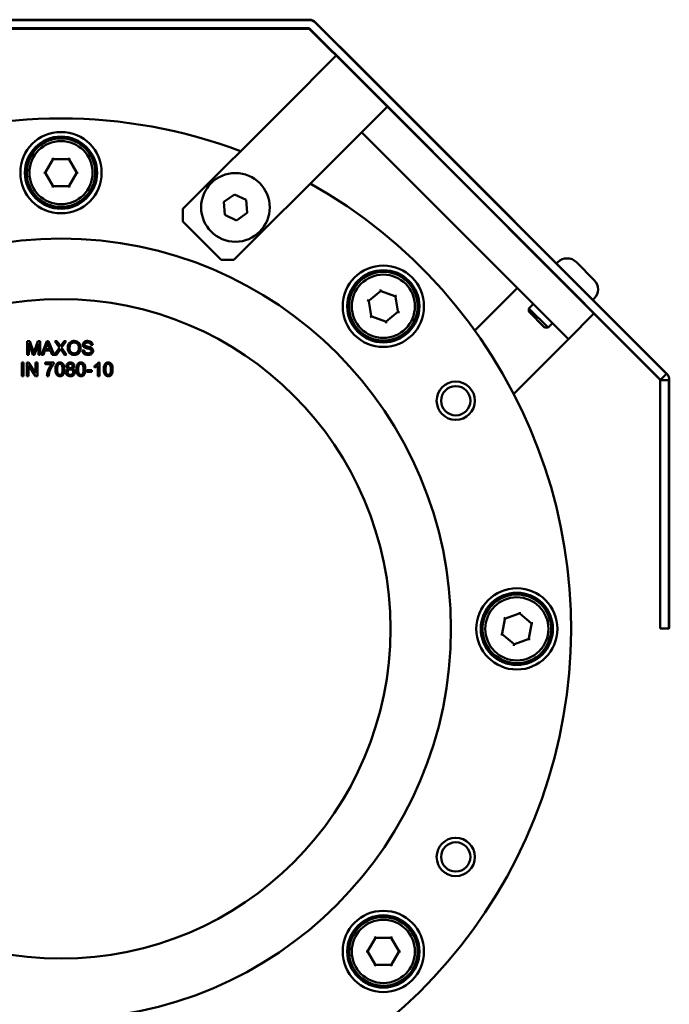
# Model space of a CAD drawing. Header units: millimetres. Extents: x 0 to 1260, y 0 to 891.
# Tile 20 of 20: x 1041 to 1113, y 666 to 775. Entities that reach past the tile are written whole.
import ezdxf

# ---------------------------------------------------------------- set-up
doc = ezdxf.new("R2010")
doc.units = ezdxf.units.MM
doc.header["$LTSCALE"] = 3
doc.layers.add('Sichtbar (ISO)', color=7, linetype='Continuous', lineweight=50)

msp = doc.modelspace()

# ---------------------------------------------------------------- linework, layer by layer
at = {"layer": 'Sichtbar (ISO)'}
for p, q in [((1073.505, 775.457), (1018.505, 775.457)), ((1018.505, 775.407), (1073.505, 775.407)), ((1074.178, 775.128), (1079.48, 769.826)), ((1079.516, 769.861), (1074.213, 775.164)), ((1073.505, 774.507), (1018.505, 774.507)), ((1018.505, 774.457), (1073.505, 774.457)), ((1073.506, 774.457), (1078.809, 769.154)), ((1078.844, 769.189), (1073.541, 774.492)), ((1076.478, 771.484), (1070.822, 765.827)), ((1113.068, 736.238), (1079.48, 769.826)), ((1079.516, 769.861), (1113.091, 736.286)), ((1112.339, 735.623), (1078.809, 769.154)), ((1078.844, 769.189), (1112.431, 735.602)), ((1059.508, 754.513), (1070.822, 765.827)), ((1076.478, 760.17), (1082.135, 765.827)), ((1079.307, 762.999), (1082.135, 760.17)), ((1044.302, 758.573), (1045.11, 759.973)), ((1045.098, 760.094), (1045.057, 760.165)), ((1045.098, 760.094), (1045.129, 760.041)), ((1045.147, 760.01), (1045.129, 760.041)), ((1045.197, 760.023), (1046.813, 760.023)), ((1046.863, 760.01), (1046.881, 760.041)), ((1046.912, 760.094), (1046.881, 760.041)), ((1046.9, 759.973), (1047.708, 758.573)), ((1046.912, 760.094), (1046.953, 760.165)), ((1076.478, 760.17), (1065.165, 748.857)), ((1082.135, 760.17), (1093.729, 748.577)), ((1042.517, 758.818), (1042.316, 758.818)), ((1044.11, 758.523), (1044.191, 758.523)), ((1044.191, 758.523), (1044.253, 758.523)), ((1044.288, 758.523), (1044.253, 758.523)), ((1045.11, 757.073), (1044.302, 758.473)), ((1047.708, 758.473), (1046.9, 757.073)), ((1047.722, 758.523), (1047.757, 758.523)), ((1047.757, 758.523), (1047.819, 758.523)), ((1047.819, 758.523), (1047.9, 758.523)), ((1045.098, 756.953), (1045.057, 756.882)), ((1045.129, 757.006), (1045.098, 756.953)), ((1045.147, 757.037), (1045.129, 757.006)), ((1046.813, 757.023), (1045.197, 757.023)), ((1046.863, 757.037), (1046.881, 757.006)), ((1046.881, 757.006), (1046.912, 756.953)), ((1046.912, 756.953), (1046.953, 756.882)), ((1064.027, 755.298), (1065.215, 756.118)), ((1065.215, 756.118), (1066.519, 755.499)), ((1066.519, 755.499), (1066.634, 754.06)), ((1059.508, 753.099), (1059.508, 754.513)), ((1064.142, 753.86), (1064.027, 755.298)), ((1065.446, 753.241), (1064.142, 753.86)), ((1066.634, 754.06), (1065.446, 753.241)), ((1063.751, 748.857), (1059.508, 753.099)), ((1065.165, 748.857), (1063.751, 748.857)), ((1102.214, 740.091), (1093.729, 748.577)), ((1101.048, 748.612), (1100.906, 748.471)), ((1103.098, 748.612), (1105.078, 746.632)), ((1081.418, 745.522), (1081.405, 745.602)), ((1093.729, 742.92), (1096.557, 745.748)), ((1080.137, 744.378), (1081.387, 745.404)), ((1081.428, 745.461), (1081.418, 745.522)), ((1081.434, 745.426), (1081.428, 745.461)), ((1081.485, 745.421), (1082.998, 744.852)), ((1083.041, 744.822), (1083.068, 744.844)), ((1083.062, 744.774), (1083.326, 743.18)), ((1083.068, 744.844), (1083.116, 744.883)), ((1083.116, 744.883), (1083.179, 744.935)), ((1105.078, 744.581), (1104.937, 744.44)), ((1080.016, 744.371), (1079.94, 744.399)), ((1080.074, 744.349), (1080.016, 744.371)), ((1080.107, 744.336), (1080.074, 744.349)), ((1080.366, 742.69), (1080.102, 744.285)), ((1098.325, 743.98), (1097.835, 743.49)), ((1097.835, 743.49), (1099.956, 741.369)), ((1097.835, 743.184), (1097.835, 743.49)), ((1080.312, 742.581), (1080.249, 742.529)), ((1080.312, 742.581), (1080.36, 742.62)), ((1080.387, 742.643), (1080.36, 742.62)), ((1081.943, 742.044), (1080.429, 742.613)), ((1083.291, 743.086), (1082.041, 742.06)), ((1083.321, 743.128), (1083.354, 743.116)), ((1083.412, 743.094), (1083.354, 743.116)), ((1083.488, 743.065), (1083.412, 743.094)), ((1091.852, 741.043), (1093.729, 742.92)), ((1097.864, 743.113), (1099.579, 741.398)), ((1105.043, 742.92), (1102.214, 740.091)), ((1081.994, 742.039), (1082, 742.004)), ((1082.01, 741.943), (1082, 742.004)), ((1082.01, 741.943), (1082.023, 741.862)), ((1084.875, 742.229), (1085.063, 742.158)), ((1099.65, 741.369), (1099.956, 741.369)), ((1100.446, 741.859), (1099.956, 741.369)), ((1102.214, 740.091), (1099.386, 737.263)), ((1042.555, 739.871), (1042.257, 739.871)), ((1042.257, 739.871), (1042.257, 738.371)), ((1042.448, 738.371), (1042.448, 739.648)), ((1042.448, 739.648), (1042.882, 738.371)), ((1042.911, 738.809), (1042.555, 739.871)), ((1043.061, 738.371), (1043.498, 739.626)), ((1043.423, 739.871), (1043.063, 738.827)), ((1043.689, 739.871), (1043.423, 739.871)), ((1043.498, 739.626), (1043.498, 738.371)), ((1043.689, 738.371), (1043.689, 739.871)), ((1044.421, 739.871), (1043.845, 738.371)), ((1044.277, 738.986), (1044.443, 739.426)), ((1044.787, 738.986), (1044.277, 738.986)), ((1044.636, 739.871), (1044.421, 739.871)), ((1044.629, 739.402), (1044.787, 738.986)), ((1045.249, 738.371), (1044.636, 739.871)), ((1045.834, 739.148), (1045.255, 738.371)), ((1045.559, 739.871), (1045.323, 739.871)), ((1045.323, 739.871), (1045.834, 739.148)), ((1045.833, 739.487), (1045.559, 739.871)), ((1046.069, 739.157), (1046.589, 739.871)), ((1046.63, 738.371), (1046.069, 739.157)), ((1046.373, 739.871), (1046.073, 739.472)), ((1046.589, 739.871), (1046.373, 739.871)), ((1049.328, 739.434), (1049.518, 739.449)), ((1042.257, 738.371), (1042.448, 738.371)), ((1042.882, 738.371), (1043.061, 738.371)), ((1043.498, 738.371), (1043.689, 738.371)), ((1043.845, 738.371), (1044.055, 738.371)), ((1044.055, 738.371), (1044.22, 738.825)), ((1044.22, 738.825), (1044.849, 738.825)), ((1044.849, 738.825), (1045.022, 738.371)), ((1045.022, 738.371), (1045.249, 738.371)), ((1045.255, 738.371), (1045.494, 738.371)), ((1045.494, 738.371), (1045.873, 738.891)), ((1046.007, 738.906), (1046.386, 738.371)), ((1046.386, 738.371), (1046.63, 738.371)), ((1048.555, 738.869), (1048.368, 738.853)), ((1041.856, 737.51), (1041.657, 737.51)), ((1041.657, 737.51), (1041.657, 736.01)), ((1041.856, 736.01), (1041.856, 737.51)), ((1042.407, 737.51), (1042.203, 737.51)), ((1042.203, 737.51), (1042.203, 736.01)), ((1042.393, 736.01), (1042.393, 737.188)), ((1042.393, 737.188), (1043.182, 736.01)), ((1043.195, 736.333), (1042.407, 737.51)), ((1043.385, 737.51), (1043.195, 737.51)), ((1043.195, 737.51), (1043.195, 736.333)), ((1043.385, 736.01), (1043.385, 737.51)), ((1045.209, 737.491), (1044.238, 737.491)), ((1044.238, 737.491), (1044.238, 737.314)), ((1044.238, 737.314), (1044.972, 737.314)), ((1045.209, 737.348), (1045.209, 737.491)), ((1049.724, 737.14), (1049.724, 736.961)), ((1050.092, 737.183), (1050.092, 736.01)), ((1050.276, 737.516), (1050.157, 737.516)), ((1050.276, 736.01), (1050.276, 737.516)), ((1099.386, 737.263), (1096.16, 734.037)), ((1041.657, 736.01), (1041.856, 736.01)), ((1042.203, 736.01), (1042.393, 736.01)), ((1043.182, 736.01), (1043.385, 736.01)), ((1044.447, 736.01), (1044.637, 736.01)), ((1049.431, 736.646), (1048.864, 736.646)), ((1048.864, 736.646), (1048.864, 736.461)), ((1048.864, 736.461), (1049.431, 736.461)), ((1049.431, 736.461), (1049.431, 736.646)), ((1050.092, 736.01), (1050.276, 736.01)), ((1113.068, 736.238), (1112.431, 735.602)), ((1113.103, 736.273), (1113.091, 736.286)), ((1112.339, 735.623), (1112.396, 735.566)), ((1113.346, 735.566), (1112.396, 735.566)), ((1112.396, 708.066), (1112.396, 735.566)), ((1113.346, 708.066), (1113.346, 735.566)), ((1113.396, 735.566), (1113.396, 708.116)), ((1095.236, 709.161), (1096.757, 709.708)), ((1096.809, 709.713), (1096.815, 709.748)), ((1096.815, 709.748), (1096.826, 709.808)), ((1096.826, 709.808), (1096.84, 709.889)), ((1096.855, 709.691), (1098.09, 708.648)), ((1094.886, 707.493), (1095.172, 709.084)), ((1095.119, 709.194), (1095.057, 709.246)), ((1095.166, 709.154), (1095.119, 709.194)), ((1095.194, 709.131), (1095.166, 709.154)), ((1098.124, 708.554), (1097.838, 706.963)), ((1098.12, 708.605), (1098.154, 708.617)), ((1098.211, 708.638), (1098.154, 708.617)), ((1098.288, 708.666), (1098.211, 708.638)), ((1099.886, 708.928), (1100.076, 708.997)), ((1094.799, 707.409), (1094.722, 707.381)), ((1094.857, 707.429), (1094.799, 707.409)), ((1094.89, 707.441), (1094.857, 707.429)), ((1096.155, 706.356), (1094.92, 707.399)), ((1112.396, 708.066), (1113.346, 708.066)), ((1113.396, 708.116), (1113.346, 708.066)), ((1096.184, 706.238), (1096.195, 706.299)), ((1096.202, 706.334), (1096.195, 706.299)), ((1097.774, 706.886), (1096.253, 706.338)), ((1097.816, 706.916), (1097.844, 706.893)), ((1097.891, 706.853), (1097.844, 706.893)), ((1097.891, 706.853), (1097.953, 706.8)), ((1096.184, 706.238), (1096.17, 706.158)), ((1080.011, 672.364), (1080.819, 673.764)), ((1080.807, 673.885), (1080.766, 673.956)), ((1080.807, 673.885), (1080.838, 673.832)), ((1080.856, 673.801), (1080.838, 673.832)), ((1080.906, 673.814), (1082.522, 673.814)), ((1082.572, 673.801), (1082.59, 673.832)), ((1082.621, 673.885), (1082.59, 673.832)), ((1082.609, 673.764), (1083.417, 672.364)), ((1082.621, 673.885), (1082.662, 673.956)), ((1078.226, 672.609), (1078.025, 672.609)), ((1079.819, 672.314), (1079.9, 672.314)), ((1079.9, 672.314), (1079.962, 672.314)), ((1079.997, 672.314), (1079.962, 672.314)), ((1080.819, 670.864), (1080.011, 672.264)), ((1083.417, 672.264), (1082.609, 670.864)), ((1083.431, 672.314), (1083.466, 672.314)), ((1083.466, 672.314), (1083.528, 672.314)), ((1083.528, 672.314), (1083.609, 672.314)), ((1080.807, 670.744), (1080.766, 670.673)), ((1080.838, 670.797), (1080.807, 670.744)), ((1080.856, 670.828), (1080.838, 670.797)), ((1082.522, 670.814), (1080.906, 670.814)), ((1082.572, 670.828), (1082.59, 670.797)), ((1082.59, 670.797), (1082.621, 670.744)), ((1082.621, 670.744), (1082.662, 670.673))]:
    msp.add_line(p, q, dxfattribs=at)
for centre, radius in [((1046.005, 758.523), 4.5), ((1046.005, 758.523), 4), ((1046.005, 758.523), 3.5), ((1065.331, 754.679), 3.8), ((1046.005, 708.023), 43.2), ((1081.714, 743.732), 4.5), ((1081.714, 743.732), 4), ((1081.714, 743.732), 3.5), ((1046.005, 708.023), 36.5), ((1089.739, 733.273), 2.121), ((1089.739, 733.273), 1.621), ((1096.505, 708.023), 4.5), ((1096.505, 708.023), 4), ((1096.505, 708.023), 3.5), ((1089.739, 682.773), 2.121), ((1089.739, 682.773), 1.621), ((1081.714, 672.314), 4.5), ((1081.714, 672.314), 4), ((1081.714, 672.314), 3.5)]:
    msp.add_circle(centre, radius, dxfattribs=at)
for centre, radius, start, end in [((1073.505, 774.456), 1.001, 45, 90), ((1073.505, 774.456), 0.951, 45, 90), ((1073.505, 774.456), 0.051, 45, 90), ((1073.505, 774.456), 0.001, 45, 90), ((1046.005, 708.023), 56.5, 69.38342, 110.61658), ((1046.005, 758.523), 3.8, 176.48146, 171.26308), ((1045.197, 759.923), 0.1, 120, 150), ((1045.197, 759.923), 0.1, 90, 120), ((1046.813, 759.923), 0.1, 60, 90), ((1046.813, 759.923), 0.1, 30, 60), ((1046.005, 758.523), 3.8, 171.26308, 176.48146), ((1044.388, 758.523), 0.1, 150, 180), ((1044.388, 758.523), 0.1, 180, 210), ((1047.622, 758.523), 0.1, 0, 30), ((1047.622, 758.523), 0.1, 330, 0), ((1046.005, 708.023), 56.5, 119.26145, 60.73855), ((1045.197, 757.123), 0.1, 210, 240), ((1045.197, 757.123), 0.1, 240, 270), ((1046.813, 757.123), 0.1, 270, 300), ((1046.813, 757.123), 0.1, 300, 330), ((1102.073, 747.587), 1.45, 45, 135), ((1081.714, 743.732), 3.8, 335.87549, 330.65712), ((1104.053, 745.607), 1.45, 315, 45), ((1081.45, 745.327), 0.1, 99.39403, 129.39403), ((1081.45, 745.327), 0.1, 69.39403, 99.39403), ((1082.963, 744.758), 0.1, 39.39403, 69.39403), ((1082.963, 744.758), 0.1, 9.39403, 39.39403), ((1080.201, 744.301), 0.1, 159.39403, 189.39403), ((1080.201, 744.301), 0.1, 129.39403, 159.39403), ((1080.465, 742.706), 0.1, 189.39403, 219.39403), ((1080.465, 742.706), 0.1, 219.39403, 249.39403), ((1083.227, 743.163), 0.1, 309.39403, 339.39403), ((1083.227, 743.163), 0.1, 339.39403, 9.39403), ((1097.935, 743.184), 0.1, 180, 225), ((1081.978, 742.137), 0.1, 249.39403, 279.39403), ((1081.978, 742.137), 0.1, 279.39403, 309.39403), ((1081.714, 743.732), 3.8, 330.65712, 335.87549), ((1099.65, 741.469), 0.1, 225, 270), ((1096.505, 708.023), 3.8, 16.2963, 11.07793), ((1096.791, 709.614), 0.1, 79.81484, 109.81484), ((1096.791, 709.614), 0.1, 49.81484, 79.81484), ((1095.27, 709.066), 0.1, 139.81484, 169.81484), ((1095.27, 709.066), 0.1, 109.81484, 139.81484), ((1098.026, 708.571), 0.1, 19.81484, 49.81484), ((1098.026, 708.571), 0.1, 349.81484, 19.81484), ((1096.505, 708.023), 3.8, 11.07793, 16.2963), ((1094.984, 707.475), 0.1, 169.81484, 199.81484), ((1094.984, 707.475), 0.1, 199.81484, 229.81484), ((1096.219, 706.432), 0.1, 229.81484, 259.81484), ((1096.219, 706.432), 0.1, 259.81484, 289.81484), ((1097.74, 706.98), 0.1, 289.81484, 319.81484), ((1097.74, 706.98), 0.1, 319.81484, 349.81484), ((1081.714, 672.314), 3.8, 176.48146, 171.26308), ((1080.906, 673.714), 0.1, 120, 150), ((1080.906, 673.714), 0.1, 90, 120), ((1082.522, 673.714), 0.1, 60, 90), ((1082.522, 673.714), 0.1, 30, 60), ((1081.714, 672.314), 3.8, 171.26308, 176.48146), ((1080.097, 672.314), 0.1, 150, 180), ((1080.097, 672.314), 0.1, 180, 210), ((1083.331, 672.314), 0.1, 0, 30), ((1083.331, 672.314), 0.1, 330, 0), ((1080.906, 670.914), 0.1, 210, 240), ((1080.906, 670.914), 0.1, 240, 270), ((1082.522, 670.914), 0.1, 270, 300), ((1082.522, 670.914), 0.1, 300, 330)]:
    msp.add_arc(centre, radius, start, end, dxfattribs=at)
for points, knots in [([(1042.316, 758.818), (1042.311, 758.818), (1042.307, 758.818), (1042.297, 758.817), (1042.293, 758.816), (1042.283, 758.815), (1042.279, 758.814), (1042.27, 758.811), (1042.265, 758.81), (1042.256, 758.806), (1042.252, 758.805), (1042.244, 758.8), (1042.241, 758.798), (1042.234, 758.793), (1042.231, 758.791), (1042.225, 758.786), (1042.223, 758.783), (1042.219, 758.777), (1042.217, 758.774), (1042.214, 758.766), (1042.213, 758.761), (1042.212, 758.757)], [0, 0, 0, 0, 0.00131307, 0.00131307, 0.00265115, 0.00265115, 0.004057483, 0.004057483, 0.005546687, 0.005546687, 0.007084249, 0.007084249, 0.008621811, 0.008621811, 0.010159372, 0.010159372, 0.011696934, 0.011696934, 0.013234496, 0.013234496, 0.015375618, 0.015375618, 0.015375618, 0.015375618]), ([(1085.063, 742.158), (1085.068, 742.157), (1085.072, 742.155), (1085.081, 742.153), (1085.086, 742.151), (1085.095, 742.15), (1085.1, 742.149), (1085.109, 742.148), (1085.114, 742.148), (1085.123, 742.148), (1085.128, 742.148), (1085.137, 742.149), (1085.141, 742.15), (1085.149, 742.152), (1085.153, 742.153), (1085.16, 742.157), (1085.163, 742.158), (1085.169, 742.162), (1085.172, 742.165), (1085.177, 742.171), (1085.18, 742.175), (1085.182, 742.179)], [0, 0, 0, 0, 0.00131307, 0.00131307, 0.00265115, 0.00265115, 0.004057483, 0.004057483, 0.005546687, 0.005546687, 0.007084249, 0.007084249, 0.008621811, 0.008621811, 0.010159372, 0.010159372, 0.011696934, 0.011696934, 0.013234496, 0.013234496, 0.015375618, 0.015375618, 0.015375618, 0.015375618]), ([(1044.443, 739.426), (1044.46, 739.473), (1044.475, 739.521), (1044.502, 739.617), (1044.514, 739.665), (1044.524, 739.713)], [-0.029857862, -0.029857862, -0.029857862, -0.029857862, -0.014809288, -0.014809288, 0, 0, 0, 0]), ([(1044.524, 739.713), (1044.537, 739.667), (1044.552, 739.619), (1044.587, 739.517), (1044.608, 739.458), (1044.629, 739.402)], [-0.032235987, -0.032235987, -0.032235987, -0.032235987, -0.018074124, -0.018074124, 0, 0, 0, 0]), ([(1045.953, 739.303), (1045.94, 739.328), (1045.922, 739.357), (1045.883, 739.416), (1045.857, 739.453), (1045.833, 739.487)], [-0.021148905, -0.021148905, -0.021148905, -0.021148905, -0.012476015, -0.012476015, 0, 0, 0, 0]), ([(1045.873, 738.891), (1045.882, 738.904), (1045.893, 738.92), (1045.915, 738.954), (1045.931, 738.977), (1045.944, 738.998)], [-0.01206624, -0.01206624, -0.01206624, -0.01206624, -0.007463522, -0.007463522, 0, 0, 0, 0]), ([(1045.944, 738.998), (1045.954, 738.983), (1045.965, 738.967), (1045.986, 738.936), (1045.996, 738.921), (1046.007, 738.906)], [-0.011194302, -0.011194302, -0.011194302, -0.011194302, -0.005589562, -0.005589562, 0, 0, 0, 0]), ([(1046.073, 739.472), (1046.051, 739.443), (1046.029, 739.414), (1045.989, 739.358), (1045.971, 739.33), (1045.953, 739.303)], [-0.020708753, -0.020708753, -0.020708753, -0.020708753, -0.009886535, -0.009886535, 0, 0, 0, 0]), ([(1047.463, 739.897), (1047.411, 739.897), (1047.359, 739.893), (1047.259, 739.874), (1047.211, 739.86), (1047.085, 739.806), (1047.014, 739.756), (1046.911, 739.65), (1046.852, 739.579), (1046.762, 739.351), (1046.745, 739.225), (1046.745, 739.101)], [-0.19143466, -0.19143466, -0.19143466, -0.19143466, -0.15889809, -0.15889809, -0.12834058, -0.12834058, -0.07348679, -0.07348679, -0.03714084, -0.03714084, 0, 0, 0, 0]), ([(1046.745, 739.101), (1046.745, 739.041), (1046.751, 738.981), (1046.776, 738.863), (1046.795, 738.807), (1046.847, 738.691), (1046.889, 738.614), (1047.024, 738.482), (1047.098, 738.433), (1047.269, 738.362), (1047.365, 738.346), (1047.463, 738.346)], [-0.14192818, -0.14192818, -0.14192818, -0.14192818, -0.11405002, -0.11405002, -0.08635519, -0.08635519, -0.05547227, -0.05547227, -0.02951929, -0.02951929, 0, 0, 0, 0]), ([(1046.95, 739.099), (1046.95, 739.166), (1046.955, 739.235), (1046.977, 739.356), (1046.992, 739.411), (1047.038, 739.506), (1047.065, 739.546), (1047.147, 739.625), (1047.202, 739.663), (1047.327, 739.715), (1047.395, 739.727), (1047.465, 739.727)], [-0.092052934, -0.092052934, -0.092052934, -0.092052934, -0.071879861, -0.071879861, -0.055129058, -0.055129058, -0.040392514, -0.040392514, -0.020979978, -0.020979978, 0, 0, 0, 0]), ([(1047.462, 738.516), (1047.427, 738.516), (1047.391, 738.519), (1047.324, 738.532), (1047.291, 738.542), (1047.201, 738.58), (1047.149, 738.617), (1047.072, 738.696), (1047.028, 738.749), (1046.962, 738.916), (1046.95, 739.008), (1046.95, 739.099)], [-0.13049479, -0.13049479, -0.13049479, -0.13049479, -0.1101568, -0.1101568, -0.09082187, -0.09082187, -0.05382285, -0.05382285, -0.02726036, -0.02726036, 0, 0, 0, 0]), ([(1047.976, 739.121), (1047.976, 739.017), (1047.962, 738.911), (1047.892, 738.746), (1047.854, 738.694), (1047.767, 738.61), (1047.718, 738.576), (1047.598, 738.527), (1047.531, 738.516), (1047.462, 738.516)], [-0.08165834, -0.08165834, -0.08165834, -0.08165834, -0.056858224, -0.056858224, -0.038828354, -0.038828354, -0.020596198, -0.020596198, 0, 0, 0, 0]), ([(1048.18, 739.118), (1048.18, 739.183), (1048.175, 739.248), (1048.151, 739.372), (1048.133, 739.43), (1048.064, 739.589), (1048.011, 739.654), (1047.888, 739.778), (1047.802, 739.821), (1047.658, 739.88), (1047.562, 739.897), (1047.463, 739.897)], [-0.064805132, -0.064805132, -0.064805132, -0.064805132, -0.059813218, -0.059813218, -0.055125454, -0.055125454, -0.046553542, -0.046553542, -0.029657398, -0.029657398, 0, 0, 0, 0]), ([(1047.463, 738.346), (1047.517, 738.346), (1047.57, 738.351), (1047.673, 738.373), (1047.723, 738.389), (1047.874, 738.456), (1047.936, 738.512), (1048.039, 738.615), (1048.085, 738.696), (1048.161, 738.88), (1048.18, 738.998), (1048.18, 739.118)], [-0.080528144, -0.080528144, -0.080528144, -0.080528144, -0.075447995, -0.075447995, -0.070426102, -0.070426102, -0.059696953, -0.059696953, -0.036044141, -0.036044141, 0, 0, 0, 0]), ([(1047.465, 739.727), (1047.501, 739.727), (1047.538, 739.723), (1047.609, 739.709), (1047.642, 739.698), (1047.717, 739.664), (1047.77, 739.632), (1047.853, 739.546), (1047.894, 739.494), (1047.962, 739.32), (1047.976, 739.22), (1047.976, 739.121)], [-0.15161363, -0.15161363, -0.15161363, -0.15161363, -0.12207907, -0.12207907, -0.09353157, -0.09353157, -0.05586867, -0.05586867, -0.02982063, -0.02982063, 0, 0, 0, 0]), ([(1048.953, 739.897), (1048.902, 739.897), (1048.85, 739.893), (1048.738, 739.87), (1048.692, 739.853), (1048.616, 739.818), (1048.573, 739.791), (1048.493, 739.712), (1048.467, 739.664), (1048.433, 739.583), (1048.424, 739.534), (1048.424, 739.483)], [-0.046636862, -0.046636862, -0.046636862, -0.046636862, -0.041801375, -0.041801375, -0.035866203, -0.035866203, -0.026558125, -0.026558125, -0.015197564, -0.015197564, 0, 0, 0, 0]), ([(1048.424, 739.483), (1048.424, 739.442), (1048.43, 739.402), (1048.455, 739.331), (1048.474, 739.294), (1048.541, 739.216), (1048.587, 739.183), (1048.636, 739.157)], [-0.04908075, -0.04908075, -0.04908075, -0.04908075, -0.031145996, -0.031145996, -0.016655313, -0.016655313, 0, 0, 0, 0]), ([(1048.615, 739.497), (1048.615, 739.512), (1048.616, 739.526), (1048.623, 739.555), (1048.628, 739.569), (1048.648, 739.608), (1048.668, 739.631), (1048.707, 739.664), (1048.734, 739.684), (1048.839, 739.717), (1048.903, 739.722), (1048.961, 739.722)], [-0.075369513, -0.075369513, -0.075369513, -0.075369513, -0.064728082, -0.064728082, -0.054263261, -0.054263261, -0.032781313, -0.032781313, -0.017520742, -0.017520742, 0, 0, 0, 0]), ([(1048.673, 739.363), (1048.663, 739.372), (1048.654, 739.382), (1048.639, 739.403), (1048.633, 739.414), (1048.619, 739.448), (1048.615, 739.472), (1048.615, 739.497)], [-0.015154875, -0.015154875, -0.015154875, -0.015154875, -0.011208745, -0.011208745, -0.007400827, -0.007400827, 0, 0, 0, 0]), ([(1048.636, 739.157), (1048.722, 739.111), (1048.883, 739.074), (1049.079, 739.026), (1049.157, 739.004), (1049.195, 738.989)], [-0.027289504, -0.027289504, -0.027289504, -0.027289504, -0.012379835, -0.012379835, 0, 0, 0, 0]), ([(1049.308, 739.161), (1049.21, 739.205), (1049.015, 739.245), (1048.833, 739.292), (1048.763, 739.313), (1048.699, 739.344), (1048.684, 739.353), (1048.673, 739.363)], [-0.045062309, -0.045062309, -0.045062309, -0.045062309, -0.018709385, -0.018709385, -0.004468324, -0.004468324, 0, 0, 0, 0]), ([(1049.518, 739.449), (1049.517, 739.48), (1049.513, 739.511), (1049.499, 739.572), (1049.489, 739.6), (1049.455, 739.674), (1049.425, 739.717), (1049.336, 739.802), (1049.28, 739.831), (1049.144, 739.884), (1049.048, 739.897), (1048.953, 739.897)], [-0.070385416, -0.070385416, -0.070385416, -0.070385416, -0.06298913, -0.06298913, -0.055826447, -0.055826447, -0.043787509, -0.043787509, -0.028485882, -0.028485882, 0, 0, 0, 0]), ([(1048.961, 739.722), (1049.018, 739.722), (1049.078, 739.716), (1049.18, 739.683), (1049.209, 739.662), (1049.253, 739.625), (1049.274, 739.598), (1049.312, 739.526), (1049.323, 739.48), (1049.328, 739.434)], [-0.038919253, -0.038919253, -0.038919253, -0.038919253, -0.03120028, -0.03120028, -0.024429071, -0.024429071, -0.013950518, -0.013950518, 0, 0, 0, 0]), ([(1049.195, 738.989), (1049.219, 738.98), (1049.243, 738.97), (1049.283, 738.947), (1049.3, 738.934), (1049.336, 738.898), (1049.349, 738.877), (1049.367, 738.832), (1049.372, 738.805), (1049.372, 738.778)], [-0.02406869, -0.02406869, -0.02406869, -0.02406869, -0.01883295, -0.01883295, -0.014463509, -0.014463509, -0.008250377, -0.008250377, 0, 0, 0, 0]), ([(1049.562, 738.795), (1049.562, 738.843), (1049.555, 738.89), (1049.526, 738.967), (1049.505, 739.01), (1049.419, 739.1), (1049.364, 739.134), (1049.308, 739.161)], [-0.063334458, -0.063334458, -0.063334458, -0.063334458, -0.037190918, -0.037190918, -0.018810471, -0.018810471, 0, 0, 0, 0]), ([(1042.983, 738.587), (1042.974, 738.616), (1042.963, 738.65), (1042.94, 738.721), (1042.925, 738.767), (1042.911, 738.809)], [-0.022351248, -0.022351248, -0.022351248, -0.022351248, -0.013270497, -0.013270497, 0, 0, 0, 0]), ([(1043.063, 738.827), (1043.047, 738.782), (1043.031, 738.733), (1043.005, 738.656), (1042.993, 738.619), (1042.983, 738.587)], [-0.024539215, -0.024539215, -0.024539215, -0.024539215, -0.010081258, -0.010081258, 0, 0, 0, 0]), ([(1048.368, 738.853), (1048.369, 738.816), (1048.373, 738.779), (1048.39, 738.708), (1048.402, 738.674), (1048.438, 738.599), (1048.472, 738.545), (1048.575, 738.449), (1048.634, 738.416), (1048.795, 738.357), (1048.905, 738.346), (1049.008, 738.346)], [-0.10677554, -0.10677554, -0.10677554, -0.10677554, -0.08968827, -0.08968827, -0.07320369, -0.07320369, -0.05139482, -0.05139482, -0.03103623, -0.03103623, 0, 0, 0, 0]), ([(1048.999, 738.523), (1048.927, 738.523), (1048.856, 738.533), (1048.763, 738.569), (1048.714, 738.59), (1048.64, 738.651), (1048.618, 738.68), (1048.575, 738.762), (1048.562, 738.816), (1048.555, 738.869)], [-0.090543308, -0.090543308, -0.090543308, -0.090543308, -0.044979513, -0.044979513, -0.02784746, -0.02784746, -0.016054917, -0.016054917, 0, 0, 0, 0]), ([(1049.372, 738.778), (1049.372, 738.762), (1049.37, 738.746), (1049.363, 738.715), (1049.358, 738.7), (1049.342, 738.666), (1049.327, 738.641), (1049.272, 738.59), (1049.237, 738.571), (1049.157, 738.54), (1049.092, 738.523), (1048.999, 738.523)], [-0.10110775, -0.10110775, -0.10110775, -0.10110775, -0.08617625, -0.08617625, -0.07134406, -0.07134406, -0.05037879, -0.05037879, -0.02785379, -0.02785379, 0, 0, 0, 0]), ([(1049.008, 738.346), (1049.059, 738.346), (1049.11, 738.35), (1049.207, 738.37), (1049.252, 738.384), (1049.339, 738.424), (1049.392, 738.454), (1049.489, 738.551), (1049.516, 738.603), (1049.552, 738.689), (1049.562, 738.741), (1049.562, 738.795)], [-0.062942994, -0.062942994, -0.062942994, -0.062942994, -0.050885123, -0.050885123, -0.039538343, -0.039538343, -0.028227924, -0.028227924, -0.016139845, -0.016139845, 0, 0, 0, 0]), ([(1044.972, 737.314), (1044.876, 737.204), (1044.793, 737.077), (1044.669, 736.851), (1044.593, 736.699), (1044.508, 736.41), (1044.451, 736.2), (1044.447, 736.01)], [-0.34889948, -0.34889948, -0.34889948, -0.34889948, -0.18345852, -0.18345852, -0.05681106, -0.05681106, 0, 0, 0, 0]), ([(1044.708, 736.423), (1044.76, 736.604), (1044.834, 736.777), (1044.982, 737.043), (1045.081, 737.211), (1045.209, 737.348)], [-0.14737949, -0.14737949, -0.14737949, -0.14737949, -0.05607539, -0.05607539, 0, 0, 0, 0]), ([(1045.88, 737.516), (1045.844, 737.516), (1045.807, 737.513), (1045.739, 737.498), (1045.708, 737.488), (1045.652, 737.461), (1045.604, 737.434), (1045.507, 737.323), (1045.473, 737.257), (1045.425, 737.121), (1045.391, 736.993), (1045.391, 736.75)], [-0.40341946, -0.40341946, -0.40341946, -0.40341946, -0.30865848, -0.30865848, -0.22151212, -0.22151212, -0.14693187, -0.14693187, -0.07295236, -0.07295236, 0, 0, 0, 0]), ([(1045.58, 736.75), (1045.58, 736.9), (1045.592, 737.042), (1045.637, 737.186), (1045.653, 737.224), (1045.675, 737.256)], [-0.045318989, -0.045318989, -0.045318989, -0.045318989, -0.011663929, -0.011663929, 0, 0, 0, 0]), ([(1045.675, 737.256), (1045.689, 737.276), (1045.706, 737.295), (1045.742, 737.325), (1045.761, 737.337), (1045.813, 737.358), (1045.845, 737.364), (1045.878, 737.364)], [-0.024065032, -0.024065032, -0.024065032, -0.024065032, -0.016707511, -0.016707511, -0.009820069, -0.009820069, 0, 0, 0, 0]), ([(1045.878, 737.364), (1045.899, 737.364), (1045.919, 737.361), (1045.96, 737.351), (1045.979, 737.343), (1046.03, 737.313), (1046.058, 737.286), (1046.101, 737.232), (1046.124, 737.196), (1046.171, 737.017), (1046.178, 736.879), (1046.178, 736.75)], [-0.13777413, -0.13777413, -0.13777413, -0.13777413, -0.11896251, -0.11896251, -0.10048676, -0.10048676, -0.06559791, -0.06559791, -0.03879186, -0.03879186, 0, 0, 0, 0]), ([(1046.368, 736.75), (1046.368, 736.849), (1046.363, 736.965), (1046.327, 737.146), (1046.301, 737.217), (1046.24, 737.339), (1046.205, 737.379), (1046.145, 737.437), (1046.103, 737.465), (1046, 737.507), (1045.941, 737.516), (1045.88, 737.516)], [-0.059545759, -0.059545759, -0.059545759, -0.059545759, -0.050566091, -0.050566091, -0.043066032, -0.043066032, -0.033270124, -0.033270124, -0.018181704, -0.018181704, 0, 0, 0, 0]), ([(1046.84, 736.824), (1046.805, 736.815), (1046.771, 736.802), (1046.709, 736.769), (1046.682, 736.749), (1046.631, 736.698), (1046.604, 736.661), (1046.562, 736.558), (1046.553, 736.502), (1046.553, 736.445)], [-0.063586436, -0.063586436, -0.063586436, -0.063586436, -0.047854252, -0.047854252, -0.033252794, -0.033252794, -0.017127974, -0.017127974, 0, 0, 0, 0]), ([(1047.044, 737.516), (1047.008, 737.516), (1046.973, 737.513), (1046.906, 737.501), (1046.874, 737.491), (1046.806, 737.462), (1046.762, 737.436), (1046.686, 737.357), (1046.66, 737.319), (1046.622, 737.23), (1046.614, 737.18), (1046.614, 737.129)], [-0.079215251, -0.079215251, -0.079215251, -0.079215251, -0.062986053, -0.062986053, -0.048094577, -0.048094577, -0.029171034, -0.029171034, -0.015208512, -0.015208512, 0, 0, 0, 0]), ([(1046.614, 737.129), (1046.614, 737.104), (1046.616, 737.079), (1046.627, 737.03), (1046.634, 737.008), (1046.657, 736.96), (1046.677, 736.928), (1046.749, 736.865), (1046.794, 736.841), (1046.84, 736.824)], [-0.052292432, -0.052292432, -0.052292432, -0.052292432, -0.040172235, -0.040172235, -0.028776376, -0.028776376, -0.014885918, -0.014885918, 0, 0, 0, 0]), ([(1046.804, 737.136), (1046.804, 737.152), (1046.805, 737.167), (1046.811, 737.196), (1046.815, 737.21), (1046.833, 737.252), (1046.85, 737.276), (1046.886, 737.311), (1046.909, 737.331), (1046.978, 737.36), (1047.012, 737.365), (1047.047, 737.365)], [-0.06015247, -0.06015247, -0.06015247, -0.06015247, -0.050619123, -0.050619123, -0.041399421, -0.041399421, -0.022243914, -0.022243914, -0.01045809, -0.01045809, 0, 0, 0, 0]), ([(1047.048, 736.895), (1047.012, 736.895), (1046.977, 736.901), (1046.915, 736.926), (1046.891, 736.943), (1046.849, 736.985), (1046.833, 737.009), (1046.809, 737.068), (1046.804, 737.102), (1046.804, 737.136)], [-0.038902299, -0.038902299, -0.038902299, -0.038902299, -0.028107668, -0.028107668, -0.019092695, -0.019092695, -0.010293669, -0.010293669, 0, 0, 0, 0]), ([(1047.479, 737.125), (1047.479, 737.176), (1047.471, 737.225), (1047.432, 737.319), (1047.403, 737.359), (1047.34, 737.422), (1047.299, 737.456), (1047.175, 737.506), (1047.11, 737.516), (1047.044, 737.516)], [-0.094920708, -0.094920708, -0.094920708, -0.094920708, -0.067464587, -0.067464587, -0.040012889, -0.040012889, -0.019709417, -0.019709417, 0, 0, 0, 0]), ([(1047.047, 737.365), (1047.065, 737.365), (1047.083, 737.363), (1047.117, 737.357), (1047.133, 737.352), (1047.177, 737.333), (1047.202, 737.315), (1047.244, 737.271), (1047.26, 737.247), (1047.284, 737.19), (1047.29, 737.158), (1047.29, 737.126)], [-0.038272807, -0.038272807, -0.038272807, -0.038272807, -0.032965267, -0.032965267, -0.027941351, -0.027941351, -0.018596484, -0.018596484, -0.009730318, -0.009730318, 0, 0, 0, 0]), ([(1047.29, 737.126), (1047.29, 737.095), (1047.284, 737.064), (1047.258, 737.002), (1047.239, 736.978), (1047.201, 736.941), (1047.177, 736.925), (1047.117, 736.9), (1047.083, 736.895), (1047.048, 736.895)], [-0.032591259, -0.032591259, -0.032591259, -0.032591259, -0.026334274, -0.026334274, -0.019259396, -0.019259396, -0.010407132, -0.010407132, 0, 0, 0, 0]), ([(1047.258, 736.824), (1047.284, 736.834), (1047.31, 736.846), (1047.355, 736.874), (1047.376, 736.889), (1047.429, 736.942), (1047.446, 736.977), (1047.472, 737.04), (1047.479, 737.082), (1047.479, 737.125)], [-0.029006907, -0.029006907, -0.029006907, -0.029006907, -0.024582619, -0.024582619, -0.020589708, -0.020589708, -0.012840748, -0.012840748, 0, 0, 0, 0]), ([(1047.541, 736.439), (1047.541, 736.474), (1047.538, 736.509), (1047.522, 736.576), (1047.511, 736.607), (1047.477, 736.672), (1047.449, 736.71), (1047.364, 736.781), (1047.312, 736.807), (1047.258, 736.824)], [-0.059536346, -0.059536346, -0.059536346, -0.059536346, -0.045909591, -0.045909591, -0.033109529, -0.033109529, -0.017244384, -0.017244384, 0, 0, 0, 0]), ([(1048.21, 737.516), (1048.174, 737.516), (1048.137, 737.513), (1048.069, 737.498), (1048.038, 737.488), (1047.982, 737.461), (1047.934, 737.434), (1047.837, 737.323), (1047.803, 737.257), (1047.755, 737.121), (1047.721, 736.993), (1047.721, 736.75)], [-0.40341946, -0.40341946, -0.40341946, -0.40341946, -0.30865848, -0.30865848, -0.22151212, -0.22151212, -0.14693187, -0.14693187, -0.07295236, -0.07295236, 0, 0, 0, 0]), ([(1047.91, 736.75), (1047.91, 736.9), (1047.922, 737.042), (1047.967, 737.186), (1047.983, 737.224), (1048.005, 737.256)], [-0.045318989, -0.045318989, -0.045318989, -0.045318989, -0.011663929, -0.011663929, 0, 0, 0, 0]), ([(1048.005, 737.256), (1048.019, 737.276), (1048.036, 737.295), (1048.072, 737.325), (1048.092, 737.337), (1048.143, 737.358), (1048.175, 737.364), (1048.208, 737.364)], [-0.024065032, -0.024065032, -0.024065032, -0.024065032, -0.016707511, -0.016707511, -0.009820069, -0.009820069, 0, 0, 0, 0]), ([(1048.208, 737.364), (1048.229, 737.364), (1048.249, 737.361), (1048.29, 737.351), (1048.309, 737.343), (1048.36, 737.313), (1048.389, 737.286), (1048.431, 737.232), (1048.454, 737.196), (1048.501, 737.017), (1048.508, 736.879), (1048.508, 736.75)], [-0.13777413, -0.13777413, -0.13777413, -0.13777413, -0.11896251, -0.11896251, -0.10048676, -0.10048676, -0.06559791, -0.06559791, -0.03879186, -0.03879186, 0, 0, 0, 0]), ([(1048.698, 736.75), (1048.698, 736.849), (1048.693, 736.965), (1048.657, 737.146), (1048.631, 737.217), (1048.57, 737.339), (1048.535, 737.379), (1048.475, 737.437), (1048.433, 737.465), (1048.33, 737.507), (1048.271, 737.516), (1048.21, 737.516)], [-0.059545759, -0.059545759, -0.059545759, -0.059545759, -0.050566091, -0.050566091, -0.043066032, -0.043066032, -0.033270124, -0.033270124, -0.018181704, -0.018181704, 0, 0, 0, 0]), ([(1050.157, 737.516), (1050.121, 737.443), (1050.061, 737.376), (1049.951, 737.277), (1049.865, 737.206), (1049.724, 737.14)], [-0.12043483, -0.12043483, -0.12043483, -0.12043483, -0.04678663, -0.04678663, 0, 0, 0, 0]), ([(1049.724, 736.961), (1049.789, 736.986), (1049.857, 737.021), (1049.954, 737.078), (1050.03, 737.124), (1050.092, 737.183)], [-0.067974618, -0.067974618, -0.067974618, -0.067974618, -0.025736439, -0.025736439, 0, 0, 0, 0]), ([(1051.237, 737.516), (1051.201, 737.516), (1051.165, 737.513), (1051.097, 737.498), (1051.065, 737.488), (1051.009, 737.461), (1050.962, 737.434), (1050.865, 737.323), (1050.831, 737.257), (1050.782, 737.121), (1050.748, 736.993), (1050.748, 736.75)], [-0.40341946, -0.40341946, -0.40341946, -0.40341946, -0.30865848, -0.30865848, -0.22151212, -0.22151212, -0.14693187, -0.14693187, -0.07295236, -0.07295236, 0, 0, 0, 0]), ([(1050.938, 736.75), (1050.938, 736.9), (1050.95, 737.042), (1050.995, 737.186), (1051.011, 737.224), (1051.033, 737.256)], [-0.045318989, -0.045318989, -0.045318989, -0.045318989, -0.011663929, -0.011663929, 0, 0, 0, 0]), ([(1051.033, 737.256), (1051.047, 737.276), (1051.063, 737.295), (1051.1, 737.325), (1051.119, 737.337), (1051.17, 737.358), (1051.202, 737.364), (1051.235, 737.364)], [-0.024065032, -0.024065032, -0.024065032, -0.024065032, -0.016707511, -0.016707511, -0.009820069, -0.009820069, 0, 0, 0, 0]), ([(1051.235, 737.364), (1051.256, 737.364), (1051.277, 737.361), (1051.317, 737.351), (1051.336, 737.343), (1051.388, 737.313), (1051.416, 737.286), (1051.458, 737.232), (1051.481, 737.196), (1051.528, 737.017), (1051.536, 736.879), (1051.536, 736.75)], [-0.13777413, -0.13777413, -0.13777413, -0.13777413, -0.11896251, -0.11896251, -0.10048676, -0.10048676, -0.06559791, -0.06559791, -0.03879186, -0.03879186, 0, 0, 0, 0]), ([(1051.726, 736.75), (1051.726, 736.849), (1051.721, 736.965), (1051.685, 737.146), (1051.658, 737.217), (1051.597, 737.339), (1051.562, 737.379), (1051.503, 737.437), (1051.461, 737.465), (1051.358, 737.507), (1051.298, 737.516), (1051.237, 737.516)], [-0.059545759, -0.059545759, -0.059545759, -0.059545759, -0.050566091, -0.050566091, -0.043066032, -0.043066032, -0.033270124, -0.033270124, -0.018181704, -0.018181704, 0, 0, 0, 0]), ([(1044.637, 736.01), (1044.642, 736.082), (1044.65, 736.154), (1044.674, 736.292), (1044.689, 736.358), (1044.708, 736.423)], [-0.041949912, -0.041949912, -0.041949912, -0.041949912, -0.020284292, -0.020284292, 0, 0, 0, 0]), ([(1045.391, 736.75), (1045.391, 736.593), (1045.406, 736.435), (1045.472, 736.246), (1045.501, 736.188), (1045.539, 736.139)], [-0.060399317, -0.060399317, -0.060399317, -0.060399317, -0.018739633, -0.018739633, 0, 0, 0, 0]), ([(1045.539, 736.139), (1045.561, 736.113), (1045.585, 736.089), (1045.638, 736.048), (1045.667, 736.031), (1045.756, 735.995), (1045.818, 735.985), (1045.88, 735.985)], [-0.038995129, -0.038995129, -0.038995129, -0.038995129, -0.02873645, -0.02873645, -0.018729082, -0.018729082, 0, 0, 0, 0]), ([(1045.88, 736.136), (1045.859, 736.136), (1045.839, 736.138), (1045.799, 736.149), (1045.78, 736.157), (1045.729, 736.186), (1045.7, 736.213), (1045.658, 736.268), (1045.635, 736.304), (1045.588, 736.482), (1045.58, 736.621), (1045.58, 736.75)], [-0.13691705, -0.13691705, -0.13691705, -0.13691705, -0.11846669, -0.11846669, -0.10030633, -0.10030633, -0.06559339, -0.06559339, -0.03879186, -0.03879186, 0, 0, 0, 0]), ([(1045.88, 735.985), (1045.916, 735.985), (1045.952, 735.988), (1046.02, 736.003), (1046.051, 736.013), (1046.106, 736.04), (1046.155, 736.068), (1046.252, 736.179), (1046.286, 736.244), (1046.335, 736.383), (1046.368, 736.511), (1046.368, 736.75)], [-0.39150952, -0.39150952, -0.39150952, -0.39150952, -0.29953638, -0.29953638, -0.21458643, -0.21458643, -0.14232911, -0.14232911, -0.07173324, -0.07173324, 0, 0, 0, 0]), ([(1046.178, 736.75), (1046.178, 736.659), (1046.174, 736.557), (1046.152, 736.409), (1046.139, 736.351), (1046.095, 736.254), (1046.068, 736.225), (1046.023, 736.183), (1045.998, 736.165), (1045.941, 736.142), (1045.911, 736.136), (1045.88, 736.136)], [-0.05067209, -0.05067209, -0.05067209, -0.05067209, -0.036799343, -0.036799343, -0.027992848, -0.027992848, -0.018497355, -0.018497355, -0.009297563, -0.009297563, 0, 0, 0, 0]), ([(1046.553, 736.445), (1046.553, 736.382), (1046.564, 736.322), (1046.61, 736.21), (1046.643, 736.163), (1046.715, 736.091), (1046.762, 736.052), (1046.901, 735.996), (1046.974, 735.985), (1047.047, 735.985)], [-0.10852132, -0.10852132, -0.10852132, -0.10852132, -0.07572496, -0.07572496, -0.04480295, -0.04480295, -0.02205043, -0.02205043, 0, 0, 0, 0]), ([(1046.743, 736.443), (1046.743, 736.486), (1046.75, 736.529), (1046.784, 736.608), (1046.808, 736.639), (1046.857, 736.688), (1046.887, 736.708), (1046.96, 736.738), (1047.001, 736.744), (1047.043, 736.744)], [-0.042911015, -0.042911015, -0.042911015, -0.042911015, -0.03329197, -0.03329197, -0.023510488, -0.023510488, -0.012559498, -0.012559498, 0, 0, 0, 0]), ([(1047.048, 736.136), (1047.025, 736.136), (1047.002, 736.138), (1046.956, 736.148), (1046.934, 736.155), (1046.885, 736.178), (1046.855, 736.196), (1046.814, 736.238), (1046.789, 736.267), (1046.752, 736.357), (1046.743, 736.4), (1046.743, 736.443)], [-0.10294245, -0.10294245, -0.10294245, -0.10294245, -0.08058388, -0.08058388, -0.05850867, -0.05850867, -0.02931282, -0.02931282, -0.01319269, -0.01319269, 0, 0, 0, 0]), ([(1047.043, 736.744), (1047.087, 736.744), (1047.13, 736.737), (1047.216, 736.7), (1047.248, 736.673), (1047.293, 736.627), (1047.314, 736.596), (1047.345, 736.522), (1047.351, 736.48), (1047.351, 736.437)], [-0.039793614, -0.039793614, -0.039793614, -0.039793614, -0.032431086, -0.032431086, -0.02413885, -0.02413885, -0.012892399, -0.012892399, 0, 0, 0, 0]), ([(1047.047, 735.985), (1047.087, 735.985), (1047.127, 735.988), (1047.203, 736.002), (1047.238, 736.013), (1047.327, 736.051), (1047.376, 736.085), (1047.456, 736.168), (1047.487, 736.213), (1047.531, 736.32), (1047.541, 736.379), (1047.541, 736.439)], [-0.075935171, -0.075935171, -0.075935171, -0.075935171, -0.063935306, -0.063935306, -0.052865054, -0.052865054, -0.034609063, -0.034609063, -0.018083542, -0.018083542, 0, 0, 0, 0]), ([(1047.351, 736.437), (1047.351, 736.394), (1047.344, 736.352), (1047.311, 736.273), (1047.288, 736.243), (1047.238, 736.193), (1047.208, 736.173), (1047.134, 736.143), (1047.091, 736.136), (1047.048, 736.136)], [-0.04420185, -0.04420185, -0.04420185, -0.04420185, -0.034037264, -0.034037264, -0.024014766, -0.024014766, -0.012903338, -0.012903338, 0, 0, 0, 0]), ([(1047.721, 736.75), (1047.721, 736.593), (1047.736, 736.435), (1047.803, 736.246), (1047.831, 736.188), (1047.869, 736.139)], [-0.060399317, -0.060399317, -0.060399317, -0.060399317, -0.018739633, -0.018739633, 0, 0, 0, 0]), ([(1047.869, 736.139), (1047.891, 736.113), (1047.915, 736.089), (1047.969, 736.048), (1047.997, 736.031), (1048.086, 735.995), (1048.148, 735.985), (1048.21, 735.985)], [-0.038995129, -0.038995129, -0.038995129, -0.038995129, -0.02873645, -0.02873645, -0.018729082, -0.018729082, 0, 0, 0, 0]), ([(1048.21, 736.136), (1048.189, 736.136), (1048.169, 736.138), (1048.129, 736.149), (1048.11, 736.157), (1048.059, 736.186), (1048.03, 736.213), (1047.988, 736.268), (1047.965, 736.304), (1047.918, 736.482), (1047.91, 736.621), (1047.91, 736.75)], [-0.13691705, -0.13691705, -0.13691705, -0.13691705, -0.11846669, -0.11846669, -0.10030633, -0.10030633, -0.06559339, -0.06559339, -0.03879186, -0.03879186, 0, 0, 0, 0]), ([(1048.21, 735.985), (1048.246, 735.985), (1048.282, 735.988), (1048.35, 736.003), (1048.381, 736.013), (1048.436, 736.04), (1048.485, 736.068), (1048.582, 736.179), (1048.616, 736.244), (1048.665, 736.383), (1048.698, 736.511), (1048.698, 736.75)], [-0.39150952, -0.39150952, -0.39150952, -0.39150952, -0.29953638, -0.29953638, -0.21458643, -0.21458643, -0.14232911, -0.14232911, -0.07173324, -0.07173324, 0, 0, 0, 0]), ([(1048.508, 736.75), (1048.508, 736.659), (1048.504, 736.557), (1048.482, 736.409), (1048.469, 736.351), (1048.425, 736.254), (1048.398, 736.225), (1048.353, 736.183), (1048.328, 736.165), (1048.271, 736.142), (1048.241, 736.136), (1048.21, 736.136)], [-0.05067209, -0.05067209, -0.05067209, -0.05067209, -0.036799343, -0.036799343, -0.027992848, -0.027992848, -0.018497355, -0.018497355, -0.009297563, -0.009297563, 0, 0, 0, 0]), ([(1050.748, 736.75), (1050.748, 736.593), (1050.763, 736.435), (1050.83, 736.246), (1050.858, 736.188), (1050.897, 736.139)], [-0.060399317, -0.060399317, -0.060399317, -0.060399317, -0.018739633, -0.018739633, 0, 0, 0, 0]), ([(1050.897, 736.139), (1050.918, 736.113), (1050.942, 736.089), (1050.996, 736.048), (1051.025, 736.031), (1051.113, 735.995), (1051.175, 735.985), (1051.237, 735.985)], [-0.038995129, -0.038995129, -0.038995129, -0.038995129, -0.02873645, -0.02873645, -0.018729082, -0.018729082, 0, 0, 0, 0]), ([(1051.237, 736.136), (1051.217, 736.136), (1051.196, 736.138), (1051.156, 736.149), (1051.138, 736.157), (1051.086, 736.186), (1051.058, 736.213), (1051.016, 736.268), (1050.993, 736.304), (1050.946, 736.482), (1050.938, 736.621), (1050.938, 736.75)], [-0.13691705, -0.13691705, -0.13691705, -0.13691705, -0.11846669, -0.11846669, -0.10030633, -0.10030633, -0.06559339, -0.06559339, -0.03879186, -0.03879186, 0, 0, 0, 0]), ([(1051.536, 736.75), (1051.536, 736.659), (1051.532, 736.557), (1051.509, 736.409), (1051.496, 736.351), (1051.453, 736.254), (1051.426, 736.225), (1051.38, 736.183), (1051.355, 736.165), (1051.298, 736.142), (1051.268, 736.136), (1051.237, 736.136)], [-0.05067209, -0.05067209, -0.05067209, -0.05067209, -0.036799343, -0.036799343, -0.027992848, -0.027992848, -0.018497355, -0.018497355, -0.009297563, -0.009297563, 0, 0, 0, 0]), ([(1051.237, 735.985), (1051.273, 735.985), (1051.309, 735.988), (1051.377, 736.003), (1051.409, 736.013), (1051.464, 736.04), (1051.512, 736.068), (1051.61, 736.179), (1051.644, 736.244), (1051.692, 736.383), (1051.726, 736.511), (1051.726, 736.75)], [-0.39150952, -0.39150952, -0.39150952, -0.39150952, -0.29953638, -0.29953638, -0.21458643, -0.21458643, -0.14232911, -0.14232911, -0.07173324, -0.07173324, 0, 0, 0, 0]), ([(1113.068, 736.238), (1113.072, 736.246), (1113.075, 736.254), (1113.083, 736.27), (1113.087, 736.278), (1113.091, 736.286)], [0, 0, 0, 0, 0.0036452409, 0.0036452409, 0.0072924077, 0.0072924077, 0.0072924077, 0.0072924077]), ([(1113.396, 735.583), (1113.395, 735.65), (1113.387, 735.716), (1113.358, 735.851), (1113.335, 735.918), (1113.305, 735.983), (1113.281, 736.037), (1113.251, 736.089), (1113.183, 736.186), (1113.145, 736.232), (1113.103, 736.273)], [0.099531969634, 0.099531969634, 0.099531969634, 0.099531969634, 0.099535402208, 0.099535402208, 0.099539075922, 0.099539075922, 0.099539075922, 0.099542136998, 0.099542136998, 0.099545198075, 0.099545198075, 0.099545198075, 0.099545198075]), ([(1112.431, 735.602), (1112.428, 735.603), (1112.425, 735.603), (1112.416, 735.605), (1112.406, 735.608), (1112.392, 735.611), (1112.379, 735.614), (1112.357, 735.619), (1112.348, 735.621), (1112.339, 735.623)], [-0.064922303, -0.064922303, -0.064922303, -0.064922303, -0.064562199, -0.064562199, -0.063996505, -0.063996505, -0.057073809, -0.057073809, -0.052403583, -0.052403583, -0.052403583, -0.052403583]), ([(1113.346, 735.566), (1113.355, 735.569), (1113.363, 735.572), (1113.38, 735.577), (1113.388, 735.58), (1113.396, 735.583)], [0, 0, 0, 0, 0.0036394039, 0.0036394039, 0.0072734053, 0.0072734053, 0.0072734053, 0.0072734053]), ([(1100.076, 708.997), (1100.08, 708.998), (1100.084, 709), (1100.093, 709.004), (1100.097, 709.006), (1100.105, 709.011), (1100.109, 709.013), (1100.117, 709.019), (1100.121, 709.022), (1100.128, 709.028), (1100.131, 709.031), (1100.137, 709.037), (1100.14, 709.041), (1100.144, 709.048), (1100.147, 709.051), (1100.15, 709.058), (1100.151, 709.061), (1100.153, 709.068), (1100.154, 709.072), (1100.154, 709.08), (1100.154, 709.085), (1100.152, 709.09)], [0, 0, 0, 0, 0.00131307, 0.00131307, 0.00265115, 0.00265115, 0.004057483, 0.004057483, 0.005546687, 0.005546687, 0.007084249, 0.007084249, 0.008621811, 0.008621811, 0.010159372, 0.010159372, 0.011696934, 0.011696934, 0.013234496, 0.013234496, 0.015375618, 0.015375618, 0.015375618, 0.015375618]), ([(1078.025, 672.609), (1078.02, 672.609), (1078.016, 672.609), (1078.006, 672.608), (1078.002, 672.607), (1077.992, 672.606), (1077.988, 672.605), (1077.978, 672.602), (1077.974, 672.601), (1077.965, 672.598), (1077.961, 672.596), (1077.953, 672.592), (1077.95, 672.589), (1077.943, 672.585), (1077.94, 672.582), (1077.934, 672.577), (1077.932, 672.574), (1077.928, 672.568), (1077.926, 672.565), (1077.923, 672.557), (1077.921, 672.552), (1077.921, 672.548)], [0, 0, 0, 0, 0.00131307, 0.00131307, 0.00265115, 0.00265115, 0.004057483, 0.004057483, 0.005546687, 0.005546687, 0.007084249, 0.007084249, 0.008621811, 0.008621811, 0.010159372, 0.010159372, 0.011696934, 0.011696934, 0.013234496, 0.013234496, 0.015375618, 0.015375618, 0.015375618, 0.015375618])]:
    msp.add_open_spline(points, degree=3, knots=knots, dxfattribs=at)
for points in [[(1112.396, 735.566), (1112.396, 735.566), (1112.396, 735.566), (1112.396, 735.566)], [(1113.396, 735.566), (1113.396, 735.572), (1113.396, 735.577), (1113.396, 735.583)]]:
    msp.add_open_spline(points, degree=3, dxfattribs=at)

doc.saveas('drawing.dxf')
